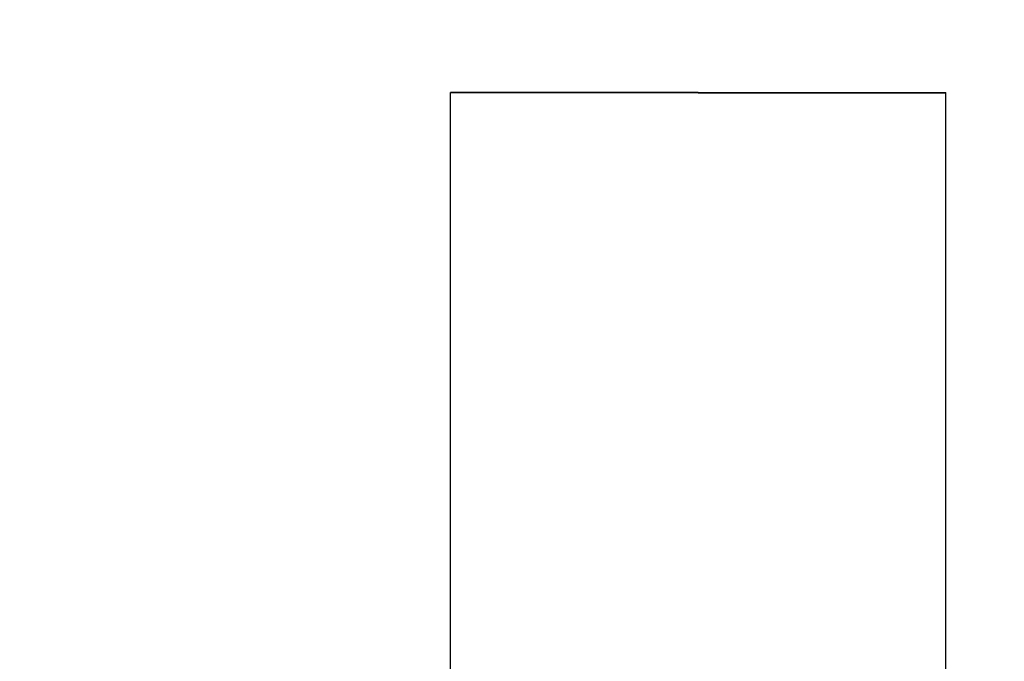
# Model space of a CAD drawing. Header units: millimetres. Extents: x -25478 to 4093, y -8414 to 11348.
# Tile 192 of 256: x -7248 to -6572, y 3890 to 4330. Entities that reach past the tile are written whole.
import ezdxf

# ---------------------------------------------------------------- set-up
doc = ezdxf.new("R2010")
doc.units = ezdxf.units.MM
doc.header["$MEASUREMENT"] = 0
doc.linetypes.add('Wipeout_Contour', pattern=[1000, 0, -1000])
for name, color, linetype in [('POHLED ZÁPADNÍ_1_Nové_Konstrukce - krov', 7, 'Continuous'), ('POHLED ZÁPADNÍ_1_Nové_Výplně - Povrchové', 7, 'Continuous'), ('POHLED ZÁPADNÍ_1_Výplně - Povrchové', 7, 'Continuous')]:
    doc.layers.add(name, color=color, linetype=linetype)

msp = doc.modelspace()

# ---------------------------------------------------------------- wipeouts: each hides what was drawn before it
at = {"color": 254, "linetype": 'Wipeout_Contour', "lineweight": 0, "ltscale": 1235219.686544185}
msp.add_wipeout([(-10530.71, 6480), (-10530.71, 6166.67), (-10528.36, 6166.67), (-10528.36, 4355), (-10500.71, 4355), (-10500.71, 4330), (-10528.36, 4330), (-10528.36, 3480), (-9026.12, 3480), (-9031.12, 3760), (-9033.35, 3760), (-9040.66, 3762.93), (-9043.69, 3770), (-9043.69, 3870), (-9040.66, 3877.07), (-9033.35, 3880), (-9014.54, 3880), (-9014.54, 4280), (-8674.54, 4280), (-8674.54, 3880), (-8655.74, 3880), (-8648.43, 3877.07), (-8645.4, 3870), (-8645.4, 3770), (-8648.43, 3762.93), (-8655.74, 3760), (-8657.97, 3760), (-8662.97, 3480), (-8323.45, 3480), (-8328.45, 3760), (-8330.68, 3760), (-8338, 3762.93), (-8341.02, 3770), (-8341.02, 3870), (-8338, 3877.07), (-8330.68, 3880), (-8311.88, 3880), (-8311.88, 4280), (-7971.88, 4280), (-7971.88, 3880), (-7953.07, 3880), (-7945.76, 3877.07), (-7942.73, 3870), (-7942.73, 3770), (-7945.76, 3762.93), (-7953.07, 3760), (-7955.31, 3760), (-7960.31, 3480), (-7651.16, 3480), (-7656.16, 3760), (-7658.39, 3760), (-7665.7, 3762.93), (-7668.73, 3770), (-7668.73, 3870), (-7665.7, 3877.07), (-7658.39, 3880), (-7639.58, 3880), (-7639.58, 4280), (-7299.58, 4280), (-7299.58, 3880), (-7280.78, 3880), (-7273.47, 3877.07), (-7270.44, 3870), (-7270.44, 3770), (-7273.47, 3762.93), (-7280.78, 3760), (-7283.01, 3760), (-7288.01, 3480), (-6964.1, 3480), (-6969.1, 3760), (-6971.34, 3760), (-6978.65, 3762.93), (-6981.68, 3770), (-6981.68, 3870), (-6978.65, 3877.07), (-6971.34, 3880), (-6952.53, 3880), (-6952.53, 4280), (-6612.53, 4280), (-6612.53, 3880), (-6593.73, 3880), (-6586.42, 3877.07), (-6583.39, 3870), (-6583.39, 3770), (-6586.42, 3762.93), (-6593.73, 3760), (-6595.96, 3760), (-6600.96, 3480), (-4696.21, 3480), (-4701.21, 3760), (-4703.45, 3760), (-4710.76, 3762.93), (-4713.79, 3770), (-4713.79, 3870), (-4710.76, 3877.07), (-4703.45, 3880), (-4684.64, 3880), (-4684.64, 4280), (-4344.64, 4280), (-4344.64, 3880), (-4325.84, 3880), (-4318.53, 3877.07), (-4315.5, 3870), (-4315.5, 3770), (-4318.53, 3762.93), (-4325.84, 3760), (-4328.07, 3760), (-4333.07, 3480), (-3993.55, 3480), (-3998.55, 3760), (-4000.78, 3760), (-4008.09, 3762.93), (-4011.12, 3770), (-4011.12, 3870), (-4008.09, 3877.07), (-4000.78, 3880), (-3981.98, 3880), (-3981.98, 4280), (-3641.98, 4280), (-3641.98, 3880), (-3623.17, 3880), (-3615.86, 3877.07), (-3612.83, 3870), (-3612.83, 3770), (-3615.86, 3762.93), (-3623.17, 3760), (-3625.4, 3760), (-3630.4, 3480), (-3349.22, 3480), (-3354.22, 3760), (-3356.45, 3760), (-3363.76, 3762.93), (-3366.79, 3770), (-3366.79, 3870), (-3363.76, 3877.07), (-3356.45, 3880), (-3337.64, 3880), (-3337.64, 4280), (-2997.64, 4280), (-2997.64, 3880), (-2978.84, 3880), (-2971.53, 3877.07), (-2968.5, 3870), (-2968.5, 3770), (-2971.53, 3762.93), (-2978.84, 3760), (-2981.07, 3760), (-2986.07, 3480), (-2662.17, 3480), (-2667.17, 3760), (-2669.4, 3760), (-2676.71, 3762.93), (-2679.74, 3770), (-2679.74, 3870), (-2676.71, 3877.07), (-2669.4, 3880), (-2650.59, 3880), (-2650.59, 4280), (-2310.59, 4280), (-2310.59, 3880), (-2291.79, 3880), (-2284.48, 3877.07), (-2281.45, 3870), (-2281.45, 3770), (-2284.48, 3762.93), (-2291.79, 3760), (-2294.02, 3760), (-2299.02, 3480), (-771.45, 3480), (-771.45, 4330), (-801.45, 4330), (-801.45, 4355), (-771.45, 4355), (-771.45, 6480)], dxfattribs=at).dxf.layer = 'POHLED ZÁPADNÍ_1_Výplně - Povrchové'

# ---------------------------------------------------------------- next in the draw order: wipeouts: each hides what was drawn before it
at = {"color": 254, "linetype": 'Wipeout_Contour', "lineweight": 0, "ltscale": 31737.807953}
msp.add_wipeout([(-6782.53, 3880), (-6782.53, 4065.86), (-6952.53, 4065.86), (-6952.53, 3880)], dxfattribs=at).dxf.layer = 'POHLED ZÁPADNÍ_1_Nové_Výplně - Povrchové'

# ---------------------------------------------------------------- next in the draw order: wipeouts: each hides what was drawn before it
at = {"color": 254, "linetype": 'Wipeout_Contour', "lineweight": 0, "ltscale": 32113.062276}
msp.add_wipeout([(-6782.53, 4065.86), (-6782.53, 4248.45), (-6952.53, 4248.45), (-6952.53, 4065.86)], dxfattribs=at).dxf.layer = 'POHLED ZÁPADNÍ_1_Nové_Výplně - Povrchové'

# ---------------------------------------------------------------- next in the draw order: linework, layer by layer
at = {"layer": 'POHLED ZÁPADNÍ_1_Nové_Konstrukce - krov', "color": 1, "linetype": 'Continuous', "lineweight": 25}
msp.add_line((-6952.53, 3880), (-6952.53, 4065.86), dxfattribs=at)

# ---------------------------------------------------------------- next in the draw order: wipeouts: each hides what was drawn before it
at = {"color": 254, "linetype": 'Wipeout_Contour', "lineweight": 0, "ltscale": 32305.54189}
msp.add_wipeout([(-6782.53, 4248.45), (-6782.53, 4251.65), (-6952.53, 4251.65), (-6952.53, 4248.45)], dxfattribs=at).dxf.layer = 'POHLED ZÁPADNÍ_1_Nové_Výplně - Povrchové'
at = {"color": 254, "linetype": 'Wipeout_Contour', "lineweight": 0, "ltscale": 31151.103858}
msp.add_wipeout([(-6782.53, 3880), (-6612.53, 3880), (-6612.53, 4065.86), (-6782.53, 4065.86)], dxfattribs=at).dxf.layer = 'POHLED ZÁPADNÍ_1_Nové_Výplně - Povrchové'

# ---------------------------------------------------------------- next in the draw order: wipeouts: each hides what was drawn before it
at = {"color": 254, "linetype": 'Wipeout_Contour', "lineweight": 0, "ltscale": 32312.351274}
msp.add_wipeout([(-6782.53, 4251.65), (-6782.53, 4254.92), (-6952.53, 4254.92), (-6952.53, 4251.65)], dxfattribs=at).dxf.layer = 'POHLED ZÁPADNÍ_1_Nové_Výplně - Povrchové'

# ---------------------------------------------------------------- next in the draw order: linework, layer by layer
at = {"layer": 'POHLED ZÁPADNÍ_1_Nové_Konstrukce - krov', "color": 1, "linetype": 'Continuous', "lineweight": 25}
msp.add_line((-6952.53, 4065.86), (-6952.53, 4248.45), dxfattribs=at)

# ---------------------------------------------------------------- next in the draw order: wipeouts: each hides what was drawn before it
at = {"color": 254, "linetype": 'Wipeout_Contour', "lineweight": 0, "ltscale": 32319.226179}
msp.add_wipeout([(-6782.53, 4254.92), (-6782.53, 4258.18), (-6952.53, 4258.18), (-6952.53, 4254.92)], dxfattribs=at).dxf.layer = 'POHLED ZÁPADNÍ_1_Nové_Výplně - Povrchové'
at = {"color": 254, "linetype": 'Wipeout_Contour', "lineweight": 0, "ltscale": 31533.341467}
msp.add_wipeout([(-6782.53, 4065.86), (-6612.53, 4065.86), (-6612.53, 4248.45), (-6782.53, 4248.45)], dxfattribs=at).dxf.layer = 'POHLED ZÁPADNÍ_1_Nové_Výplně - Povrchové'

# ---------------------------------------------------------------- next in the draw order: linework, layer by layer
at = {"layer": 'POHLED ZÁPADNÍ_1_Nové_Konstrukce - krov', "color": 1, "linetype": 'Continuous', "lineweight": 25}
for p, q in [((-6952.53, 4248.45), (-6952.53, 4251.65)), ((-6612.53, 3880), (-6612.53, 4065.86))]:
    msp.add_line(p, q, dxfattribs=at)

# ---------------------------------------------------------------- next in the draw order: wipeouts: each hides what was drawn before it
at = {"color": 254, "linetype": 'Wipeout_Contour', "lineweight": 0, "ltscale": 32326.048975}
msp.add_wipeout([(-6782.53, 4258.18), (-6782.53, 4261.39), (-6952.53, 4261.39), (-6952.53, 4258.18)], dxfattribs=at).dxf.layer = 'POHLED ZÁPADNÍ_1_Nové_Výplně - Povrchové'
at = {"color": 254, "linetype": 'Wipeout_Contour', "lineweight": 0, "ltscale": 31729.359195}
msp.add_wipeout([(-6782.53, 4248.45), (-6612.53, 4248.45), (-6612.53, 4251.65), (-6782.53, 4251.65)], dxfattribs=at).dxf.layer = 'POHLED ZÁPADNÍ_1_Nové_Výplně - Povrchové'

# ---------------------------------------------------------------- next in the draw order: linework, layer by layer
at = {"layer": 'POHLED ZÁPADNÍ_1_Nové_Konstrukce - krov', "color": 1, "linetype": 'Continuous', "lineweight": 25}
msp.add_line((-6952.53, 4251.65), (-6952.53, 4254.92), dxfattribs=at)

# ---------------------------------------------------------------- next in the draw order: wipeouts: each hides what was drawn before it
at = {"color": 254, "linetype": 'Wipeout_Contour', "lineweight": 0, "ltscale": 32332.702734}
msp.add_wipeout([(-6782.53, 4261.39), (-6782.53, 4264.49), (-6952.53, 4264.49), (-6952.53, 4261.39)], dxfattribs=at).dxf.layer = 'POHLED ZÁPADNÍ_1_Nové_Výplně - Povrchové'
at = {"color": 254, "linetype": 'Wipeout_Contour', "lineweight": 0, "ltscale": 31736.292217}
msp.add_wipeout([(-6782.53, 4251.65), (-6612.53, 4251.65), (-6612.53, 4254.92), (-6782.53, 4254.92)], dxfattribs=at).dxf.layer = 'POHLED ZÁPADNÍ_1_Nové_Výplně - Povrchové'

# ---------------------------------------------------------------- next in the draw order: linework, layer by layer
at = {"layer": 'POHLED ZÁPADNÍ_1_Nové_Konstrukce - krov', "color": 1, "linetype": 'Continuous', "lineweight": 25}
for p, q in [((-6952.53, 4254.92), (-6952.53, 4258.18)), ((-6612.53, 4065.86), (-6612.53, 4248.45))]:
    msp.add_line(p, q, dxfattribs=at)

# ---------------------------------------------------------------- next in the draw order: wipeouts: each hides what was drawn before it
at = {"color": 254, "linetype": 'Wipeout_Contour', "lineweight": 0, "ltscale": 32339.073241}
msp.add_wipeout([(-6782.53, 4264.49), (-6782.53, 4267.43), (-6952.53, 4267.43), (-6952.53, 4264.49)], dxfattribs=at).dxf.layer = 'POHLED ZÁPADNÍ_1_Nové_Výplně - Povrchové'
at = {"color": 254, "linetype": 'Wipeout_Contour', "lineweight": 0, "ltscale": 31743.291896}
msp.add_wipeout([(-6782.53, 4254.92), (-6612.53, 4254.92), (-6612.53, 4258.18), (-6782.53, 4258.18)], dxfattribs=at).dxf.layer = 'POHLED ZÁPADNÍ_1_Nové_Výplně - Povrchové'

# ---------------------------------------------------------------- next in the draw order: linework, layer by layer
at = {"layer": 'POHLED ZÁPADNÍ_1_Nové_Konstrukce - krov', "color": 1, "linetype": 'Continuous', "lineweight": 25}
for p, q in [((-6952.53, 4258.18), (-6952.53, 4261.39)), ((-6612.53, 4248.45), (-6612.53, 4251.65))]:
    msp.add_line(p, q, dxfattribs=at)

# ---------------------------------------------------------------- next in the draw order: wipeouts: each hides what was drawn before it
at = {"color": 254, "linetype": 'Wipeout_Contour', "lineweight": 0, "ltscale": 32345.050976}
msp.add_wipeout([(-6782.53, 4267.43), (-6782.53, 4270.15), (-6952.53, 4270.15), (-6952.53, 4267.43)], dxfattribs=at).dxf.layer = 'POHLED ZÁPADNÍ_1_Nové_Výplně - Povrchové'
at = {"color": 254, "linetype": 'Wipeout_Contour', "lineweight": 0, "ltscale": 31750.238467}
msp.add_wipeout([(-6782.53, 4258.18), (-6612.53, 4258.18), (-6612.53, 4261.39), (-6782.53, 4261.39)], dxfattribs=at).dxf.layer = 'POHLED ZÁPADNÍ_1_Nové_Výplně - Povrchové'

# ---------------------------------------------------------------- next in the draw order: linework, layer by layer
at = {"layer": 'POHLED ZÁPADNÍ_1_Nové_Konstrukce - krov', "color": 1, "linetype": 'Continuous', "lineweight": 25}
for p, q in [((-6952.53, 4261.39), (-6952.53, 4264.49)), ((-6612.53, 4251.65), (-6612.53, 4254.92))]:
    msp.add_line(p, q, dxfattribs=at)

# ---------------------------------------------------------------- next in the draw order: wipeouts: each hides what was drawn before it
at = {"color": 254, "linetype": 'Wipeout_Contour', "lineweight": 0, "ltscale": 32350.533022}
msp.add_wipeout([(-6782.53, 4270.15), (-6782.53, 4272.62), (-6952.53, 4272.62), (-6952.53, 4270.15)], dxfattribs=at).dxf.layer = 'POHLED ZÁPADNÍ_1_Nové_Výplně - Povrchové'
at = {"color": 254, "linetype": 'Wipeout_Contour', "lineweight": 0, "ltscale": 31757.012882}
msp.add_wipeout([(-6782.53, 4261.39), (-6612.53, 4261.39), (-6612.53, 4264.49), (-6782.53, 4264.49)], dxfattribs=at).dxf.layer = 'POHLED ZÁPADNÍ_1_Nové_Výplně - Povrchové'

# ---------------------------------------------------------------- next in the draw order: linework, layer by layer
at = {"layer": 'POHLED ZÁPADNÍ_1_Nové_Konstrukce - krov', "color": 1, "linetype": 'Continuous', "lineweight": 25}
for p, q in [((-6952.53, 4264.49), (-6952.53, 4267.43)), ((-6612.53, 4254.92), (-6612.53, 4258.18))]:
    msp.add_line(p, q, dxfattribs=at)

# ---------------------------------------------------------------- next in the draw order: wipeouts: each hides what was drawn before it
at = {"color": 254, "linetype": 'Wipeout_Contour', "lineweight": 0, "ltscale": 32355.424867}
msp.add_wipeout([(-6782.53, 4272.62), (-6782.53, 4274.78), (-6952.53, 4274.78), (-6952.53, 4272.62)], dxfattribs=at).dxf.layer = 'POHLED ZÁPADNÍ_1_Nové_Výplně - Povrchové'
at = {"color": 254, "linetype": 'Wipeout_Contour', "lineweight": 0, "ltscale": 31763.498862}
msp.add_wipeout([(-6782.53, 4264.49), (-6612.53, 4264.49), (-6612.53, 4267.43), (-6782.53, 4267.43)], dxfattribs=at).dxf.layer = 'POHLED ZÁPADNÍ_1_Nové_Výplně - Povrchové'

# ---------------------------------------------------------------- next in the draw order: linework, layer by layer
at = {"layer": 'POHLED ZÁPADNÍ_1_Nové_Konstrukce - krov', "color": 1, "linetype": 'Continuous', "lineweight": 25}
for p, q in [((-6952.53, 4267.43), (-6952.53, 4270.15)), ((-6612.53, 4258.18), (-6612.53, 4261.39))]:
    msp.add_line(p, q, dxfattribs=at)

# ---------------------------------------------------------------- next in the draw order: wipeouts: each hides what was drawn before it
at = {"color": 254, "linetype": 'Wipeout_Contour', "lineweight": 0, "ltscale": 32359.642075}
msp.add_wipeout([(-6782.53, 4274.78), (-6782.53, 4276.61), (-6952.53, 4276.61), (-6952.53, 4274.78)], dxfattribs=at).dxf.layer = 'POHLED ZÁPADNÍ_1_Nové_Výplně - Povrchové'
at = {"color": 254, "linetype": 'Wipeout_Contour', "lineweight": 0, "ltscale": 31769.584909}
msp.add_wipeout([(-6782.53, 4267.43), (-6612.53, 4267.43), (-6612.53, 4270.15), (-6782.53, 4270.15)], dxfattribs=at).dxf.layer = 'POHLED ZÁPADNÍ_1_Nové_Výplně - Povrchové'

# ---------------------------------------------------------------- next in the draw order: linework, layer by layer
at = {"layer": 'POHLED ZÁPADNÍ_1_Nové_Konstrukce - krov', "color": 1, "linetype": 'Continuous', "lineweight": 25}
for p, q in [((-6952.53, 4270.15), (-6952.53, 4272.62)), ((-6612.53, 4261.39), (-6612.53, 4264.49))]:
    msp.add_line(p, q, dxfattribs=at)

# ---------------------------------------------------------------- next in the draw order: wipeouts: each hides what was drawn before it
at = {"color": 254, "linetype": 'Wipeout_Contour', "lineweight": 0, "ltscale": 32363.111775}
msp.add_wipeout([(-6782.53, 4276.61), (-6782.53, 4278.07), (-6952.53, 4278.07), (-6952.53, 4276.61)], dxfattribs=at).dxf.layer = 'POHLED ZÁPADNÍ_1_Nové_Výplně - Povrchové'
at = {"color": 254, "linetype": 'Wipeout_Contour', "lineweight": 0, "ltscale": 31775.166248}
msp.add_wipeout([(-6782.53, 4270.15), (-6612.53, 4270.15), (-6612.53, 4272.62), (-6782.53, 4272.62)], dxfattribs=at).dxf.layer = 'POHLED ZÁPADNÍ_1_Nové_Výplně - Povrchové'

# ---------------------------------------------------------------- next in the draw order: linework, layer by layer
at = {"layer": 'POHLED ZÁPADNÍ_1_Nové_Konstrukce - krov', "color": 1, "linetype": 'Continuous', "lineweight": 25}
msp.add_line((-6612.53, 4264.49), (-6612.53, 4267.43), dxfattribs=at)

# ---------------------------------------------------------------- next in the draw order: wipeouts: each hides what was drawn before it
at = {"color": 254, "linetype": 'Wipeout_Contour', "lineweight": 0, "ltscale": 32365.77396}
msp.add_wipeout([(-6782.53, 4278.07), (-6782.53, 4279.13), (-6952.53, 4279.13), (-6952.53, 4278.07)], dxfattribs=at).dxf.layer = 'POHLED ZÁPADNÍ_1_Nové_Výplně - Povrchové'

# ---------------------------------------------------------------- next in the draw order: linework, layer by layer
at = {"layer": 'POHLED ZÁPADNÍ_1_Nové_Konstrukce - krov', "color": 1, "linetype": 'Continuous', "lineweight": 25}
msp.add_line((-6952.53, 4272.62), (-6952.53, 4274.78), dxfattribs=at)

# ---------------------------------------------------------------- next in the draw order: wipeouts: each hides what was drawn before it
at = {"color": 254, "linetype": 'Wipeout_Contour', "lineweight": 0, "ltscale": 32367.582556}
msp.add_wipeout([(-6782.53, 4279.13), (-6782.53, 4279.78), (-6952.53, 4279.78), (-6952.53, 4279.13)], dxfattribs=at).dxf.layer = 'POHLED ZÁPADNÍ_1_Nové_Výplně - Povrchové'
at = {"color": 254, "linetype": 'Wipeout_Contour', "lineweight": 0, "ltscale": 31780.146667}
msp.add_wipeout([(-6782.53, 4272.62), (-6612.53, 4272.62), (-6612.53, 4274.78), (-6782.53, 4274.78)], dxfattribs=at).dxf.layer = 'POHLED ZÁPADNÍ_1_Nové_Výplně - Povrchové'

# ---------------------------------------------------------------- next in the draw order: linework, layer by layer
at = {"layer": 'POHLED ZÁPADNÍ_1_Nové_Konstrukce - krov', "color": 1, "linetype": 'Continuous', "lineweight": 25}
for p, q in [((-6952.53, 4279.78), (-6952.53, 4280)), ((-6952.53, 4279.13), (-6952.53, 4279.78)), ((-6952.53, 4278.07), (-6952.53, 4279.13)), ((-6952.53, 4276.61), (-6952.53, 4278.07)), ((-6952.53, 4274.78), (-6952.53, 4276.61)), ((-6612.53, 4267.43), (-6612.53, 4270.15))]:
    msp.add_line(p, q, dxfattribs=at)

# ---------------------------------------------------------------- next in the draw order: wipeouts: each hides what was drawn before it
at = {"color": 254, "linetype": 'Wipeout_Contour', "lineweight": 0, "ltscale": 31784.440212}
msp.add_wipeout([(-6782.53, 4274.78), (-6612.53, 4274.78), (-6612.53, 4276.61), (-6782.53, 4276.61)], dxfattribs=at).dxf.layer = 'POHLED ZÁPADNÍ_1_Nové_Výplně - Povrchové'

# ---------------------------------------------------------------- next in the draw order: linework, layer by layer
at = {"layer": 'POHLED ZÁPADNÍ_1_Nové_Konstrukce - krov', "color": 1, "linetype": 'Continuous', "lineweight": 25}
msp.add_line((-6612.53, 4270.15), (-6612.53, 4272.62), dxfattribs=at)

# ---------------------------------------------------------------- next in the draw order: wipeouts: each hides what was drawn before it
at = {"color": 254, "linetype": 'Wipeout_Contour', "lineweight": 0, "ltscale": 31787.972703}
msp.add_wipeout([(-6782.53, 4276.61), (-6612.53, 4276.61), (-6612.53, 4278.07), (-6782.53, 4278.07)], dxfattribs=at).dxf.layer = 'POHLED ZÁPADNÍ_1_Nové_Výplně - Povrchové'

# ---------------------------------------------------------------- next in the draw order: wipeouts: each hides what was drawn before it
at = {"color": 254, "linetype": 'Wipeout_Contour', "lineweight": 0, "ltscale": 31790.683056}
msp.add_wipeout([(-6782.53, 4278.07), (-6612.53, 4278.07), (-6612.53, 4279.13), (-6782.53, 4279.13)], dxfattribs=at).dxf.layer = 'POHLED ZÁPADNÍ_1_Nové_Výplně - Povrchové'

# ---------------------------------------------------------------- next in the draw order: linework, layer by layer
at = {"layer": 'POHLED ZÁPADNÍ_1_Nové_Konstrukce - krov', "color": 1, "linetype": 'Continuous', "lineweight": 25}
msp.add_line((-6612.53, 4272.62), (-6612.53, 4274.78), dxfattribs=at)

# ---------------------------------------------------------------- next in the draw order: wipeouts: each hides what was drawn before it
at = {"color": 254, "linetype": 'Wipeout_Contour', "lineweight": 0, "ltscale": 31792.524371}
msp.add_wipeout([(-6782.53, 4279.13), (-6612.53, 4279.13), (-6612.53, 4279.78), (-6782.53, 4279.78)], dxfattribs=at).dxf.layer = 'POHLED ZÁPADNÍ_1_Nové_Výplně - Povrchové'

# ---------------------------------------------------------------- next in the draw order: wipeouts: each hides what was drawn before it
at = {"color": 254, "linetype": 'Wipeout_Contour', "lineweight": 0, "ltscale": 23915.972131}
msp.add_wipeout([(-6782.53, 4279.78), (-6612.53, 4279.78), (-6782.53, 4280)], dxfattribs=at).dxf.layer = 'POHLED ZÁPADNÍ_1_Nové_Výplně - Povrchové'

# ---------------------------------------------------------------- next in the draw order: linework, layer by layer
at = {"layer": 'POHLED ZÁPADNÍ_1_Nové_Konstrukce - krov', "color": 1, "linetype": 'Continuous', "lineweight": 25}
for p, q in [((-6782.53, 4280), (-6952.53, 4280)), ((-6782.53, 4280), (-6612.53, 4280)), ((-6612.53, 4279.78), (-6612.53, 4280)), ((-6612.53, 4279.13), (-6612.53, 4279.78)), ((-6612.53, 4278.07), (-6612.53, 4279.13)), ((-6612.53, 4276.61), (-6612.53, 4278.07)), ((-6612.53, 4274.78), (-6612.53, 4276.61))]:
    msp.add_line(p, q, dxfattribs=at)

doc.saveas('drawing.dxf')
